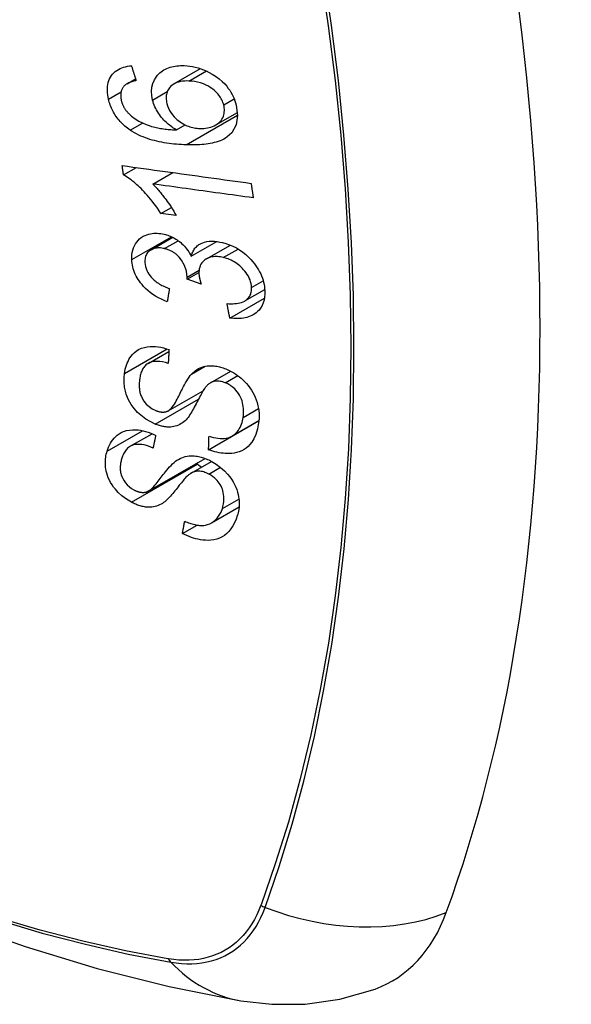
# Model space of a CAD drawing. Header units: inches. Extents: x 338.7 to 398.8, y 125.2 to 189.8.
# Tile 52 of 95: x 341.821 to 342.124, y 185.897 to 186.438. Entities that reach past the tile are written whole.
import ezdxf

# ---------------------------------------------------------------- set-up
doc = ezdxf.new("R2010")
doc.units = ezdxf.units.IN
doc.header["$MEASUREMENT"] = 0
doc.layers.add('Visible Edges(ANSI)', color=7, linetype='Continuous', lineweight=25)
doc.layers.add('Visible Tangent Edges(ANSI)', color=7, linetype='Continuous', lineweight=25)

msp = doc.modelspace()

# ---------------------------------------------------------------- linework, layer by layer
at = {"layer": 'Visible Edges(ANSI)'}
for p, q in [((341.90615, 186.40232), (341.92069, 186.41069)), ((341.88036, 186.40241), (341.88505, 186.40511)), ((341.92918, 186.37986), (341.94099, 186.38666)), ((341.90759, 186.37705), (341.91234, 186.37978)), ((341.87846, 186.35236), (341.88554, 186.35644)), ((341.8945, 186.34738), (341.90544, 186.35367)), ((341.89895, 186.3312), (341.90469, 186.33451)), ((341.90735, 186.33005), (341.89895, 186.3312)), ((341.89355, 186.31128), (341.90543, 186.31812)), ((341.91561, 186.30771), (341.92966, 186.3158)), ((341.92391, 186.30625), (341.9371, 186.31384)), ((341.91335, 186.29509), (341.91983, 186.29882)), ((341.92108, 186.29245), (341.91335, 186.29509)), ((341.94505, 186.28318), (341.95592, 186.28944)), ((341.93678, 186.27382), (341.95576, 186.28475)), ((341.89191, 186.24888), (341.90335, 186.25547)), ((341.92621, 186.23829), (341.9373, 186.24468)), ((341.90301, 186.22289), (341.92212, 186.23389)), ((341.92514, 186.20156), (341.9526, 186.21737)), ((341.93794, 186.209), (341.95272, 186.21751)), ((341.9526, 186.21737), (341.9526, 186.21744)), ((341.95269, 186.2173), (341.9526, 186.21737)), ((341.88211, 186.20342), (341.89411, 186.21033)), ((341.89202, 186.17882), (341.92322, 186.19678)), ((341.91555, 186.18869), (341.92679, 186.19516)), ((341.9267, 186.1614), (341.94187, 186.17014)), ((341.91078, 186.15553), (341.91888, 186.16019))]:
    msp.add_line(p, q, dxfattribs=at)
at = {"layer": 'Visible Edges(ANSI)', "flags": 128}
for points in [[(341.87023, 186.39392), (341.86997, 186.39512), (341.86977, 186.39631), (341.86963, 186.39749), (341.86957, 186.39867), (341.86957, 186.39982), (341.86966, 186.40095), (341.86982, 186.40205), (341.87007, 186.4031), (341.87039, 186.40411), (341.8708, 186.40507), (341.87128, 186.40598), (341.87184, 186.40685), (341.87247, 186.40765), (341.87317, 186.40839), (341.87392, 186.40907), (341.87474, 186.40968), (341.87562, 186.41023), (341.87654, 186.4107), (341.8775, 186.41111), (341.8785, 186.41146), (341.87954, 186.41175), (341.8806, 186.41198), (341.88169, 186.41215), (341.88279, 186.41228)], [(341.88279, 186.41228), (341.8829, 186.41194), (341.88301, 186.4116), (341.88311, 186.41126), (341.88322, 186.41092), (341.88333, 186.41058), (341.88343, 186.41024), (341.88354, 186.4099), (341.88365, 186.40956), (341.88376, 186.40922), (341.88386, 186.40887), (341.88397, 186.40853), (341.88408, 186.40819), (341.88419, 186.40785), (341.88429, 186.40751), (341.8844, 186.40717), (341.88451, 186.40683), (341.88462, 186.40649), (341.88472, 186.40615), (341.88483, 186.40581), (341.88494, 186.40547), (341.88505, 186.40513), (341.88516, 186.40479), (341.88526, 186.40445), (341.88537, 186.40411)], [(341.89443, 186.39347), (341.89399, 186.39588), (341.89386, 186.39823), (341.89406, 186.40049), (341.8946, 186.40261), (341.8954, 186.40448), (341.89631, 186.40596), (341.89715, 186.40705), (341.89781, 186.40778), (341.89846, 186.4084), (341.89914, 186.40898), (341.89987, 186.40951), (341.90063, 186.41), (341.90142, 186.41044), (341.90226, 186.41083), (341.90313, 186.41118), (341.90402, 186.41148), (341.90493, 186.41173), (341.90587, 186.41194), (341.90682, 186.4121), (341.90779, 186.41223), (341.90878, 186.41231), (341.90978, 186.41236), (341.91079, 186.41237), (341.91182, 186.41235)], [(341.91182, 186.41235), (341.91331, 186.41226), (341.91481, 186.41209), (341.91632, 186.41184), (341.91784, 186.41152), (341.91937, 186.41111), (341.92088, 186.41063), (341.92239, 186.41006), (341.92389, 186.40942), (341.92545, 186.40867), (341.92717, 186.40772), (341.92899, 186.40657), (341.93086, 186.40517), (341.93257, 186.40368), (341.93397, 186.40227), (341.93508, 186.40099), (341.93594, 186.39988), (341.9367, 186.39881), (341.93739, 186.3977), (341.93803, 186.39658), (341.93861, 186.39543), (341.93912, 186.39427), (341.93957, 186.39309), (341.93996, 186.39191), (341.94029, 186.39073)], [(341.88537, 186.40411), (341.88507, 186.40405), (341.88477, 186.40399), (341.88447, 186.40392), (341.88417, 186.40384), (341.88387, 186.40377), (341.88357, 186.40369), (341.88327, 186.4036), (341.88298, 186.40351), (341.88268, 186.40342), (341.88239, 186.40332), (341.8821, 186.40321), (341.88182, 186.4031), (341.88154, 186.40299), (341.88127, 186.40287), (341.881, 186.40275), (341.88074, 186.40262), (341.88048, 186.40248), (341.88023, 186.40233), (341.87998, 186.40218), (341.87974, 186.40202), (341.87951, 186.40185), (341.87929, 186.40166), (341.87907, 186.40147), (341.87887, 186.40127)], [(341.91437, 186.40391), (341.91318, 186.40393), (341.91201, 186.40389), (341.91086, 186.40378), (341.90974, 186.4036), (341.90866, 186.40335), (341.90762, 186.40301), (341.90664, 186.40258), (341.90572, 186.40205), (341.9049, 186.40145), (341.90423, 186.40082), (341.90368, 186.4002), (341.90325, 186.39961), (341.90291, 186.39905), (341.90262, 186.39848), (341.90237, 186.39787), (341.90217, 186.39724), (341.90201, 186.39658), (341.90191, 186.3959), (341.90185, 186.3952), (341.90184, 186.39449), (341.90188, 186.39376), (341.90196, 186.39303), (341.90209, 186.39229), (341.90225, 186.39155)], [(341.93345, 186.39077), (341.93326, 186.39145), (341.93302, 186.39214), (341.93276, 186.39282), (341.93245, 186.39349), (341.9321, 186.39415), (341.93171, 186.39481), (341.93128, 186.39545), (341.93082, 186.39607), (341.93033, 186.39667), (341.92981, 186.39725), (341.92927, 186.39781), (341.9287, 186.39835), (341.92811, 186.39886), (341.9275, 186.39936), (341.92687, 186.39984), (341.92607, 186.4004), (341.92504, 186.40103), (341.92378, 186.4017), (341.92229, 186.40235), (341.9207, 186.4029), (341.91911, 186.40332), (341.91751, 186.40362), (341.91593, 186.40381), (341.91437, 186.40391)], [(341.87887, 186.40127), (341.87866, 186.40102), (341.87845, 186.40075), (341.87826, 186.40048), (341.87807, 186.4002), (341.8779, 186.3999), (341.87774, 186.3996), (341.87759, 186.3993), (341.87746, 186.39898), (341.87734, 186.39866), (341.87723, 186.39834), (341.87714, 186.398), (341.87706, 186.39766), (341.877, 186.39731), (341.87695, 186.39696), (341.87692, 186.3966), (341.8769, 186.39624), (341.87689, 186.39586), (341.8769, 186.39549), (341.87692, 186.3951), (341.87696, 186.39472), (341.87701, 186.39434), (341.87707, 186.39395), (341.87714, 186.39356), (341.87723, 186.39317)], [(341.88214, 186.37694), (341.8814, 186.37746), (341.88067, 186.378), (341.87996, 186.37856), (341.87926, 186.37914), (341.87858, 186.37974), (341.87792, 186.38037), (341.87727, 186.38101), (341.87665, 186.38167), (341.87605, 186.38235), (341.87548, 186.38304), (341.87493, 186.38375), (341.87441, 186.38447), (341.87391, 186.38521), (341.87344, 186.38597), (341.87299, 186.38674), (341.87258, 186.38752), (341.87219, 186.3883), (341.87183, 186.38909), (341.8715, 186.38988), (341.87119, 186.39069), (341.87091, 186.39149), (341.87066, 186.3923), (341.87043, 186.39311), (341.87023, 186.39392)], [(341.87723, 186.39317), (341.87731, 186.39286), (341.87739, 186.39255), (341.87749, 186.39224), (341.87759, 186.39194), (341.87769, 186.39163), (341.87781, 186.39132), (341.87793, 186.39102), (341.87806, 186.39071), (341.8782, 186.39041), (341.87835, 186.39011), (341.8785, 186.38981), (341.87866, 186.38951), (341.87883, 186.38922), (341.87901, 186.38893), (341.87919, 186.38865), (341.87938, 186.38836), (341.87958, 186.38809), (341.87978, 186.38781), (341.87999, 186.38754), (341.88021, 186.38728), (341.88043, 186.38702), (341.88066, 186.38676), (341.88089, 186.3865), (341.88113, 186.38625)], [(341.90759, 186.37705), (341.90691, 186.37745), (341.90624, 186.37787), (341.90557, 186.3783), (341.90491, 186.37875), (341.90426, 186.37922), (341.90362, 186.3797), (341.903, 186.3802), (341.90238, 186.38073), (341.90177, 186.38128), (341.90116, 186.38187), (341.90055, 186.3825), (341.89995, 186.38316), (341.89935, 186.38388), (341.89876, 186.38463), (341.89817, 186.38544), (341.8976, 186.38629), (341.89706, 186.38715), (341.89657, 186.38802), (341.89611, 186.38891), (341.89569, 186.38981), (341.89531, 186.39072), (341.89497, 186.39163), (341.89468, 186.39255), (341.89443, 186.39347)], [(341.90225, 186.39155), (341.90263, 186.39026), (341.90312, 186.38898), (341.90373, 186.38774), (341.90445, 186.38655), (341.90529, 186.38539), (341.90621, 186.38433), (341.90712, 186.38341), (341.90798, 186.38264), (341.90875, 186.38201), (341.90947, 186.38148), (341.9102, 186.38098), (341.91094, 186.38053), (341.9117, 186.38011), (341.91247, 186.37972), (341.91326, 186.37938), (341.91405, 186.37907), (341.91485, 186.3788), (341.91565, 186.37856), (341.91645, 186.37837), (341.91725, 186.37821), (341.91804, 186.37808), (341.91883, 186.37798), (341.91962, 186.37791), (341.92041, 186.37787)], [(341.88113, 186.38625), (341.88288, 186.38463), (341.88478, 186.38319), (341.88679, 186.38194), (341.88885, 186.38087), (341.89079, 186.38003), (341.89249, 186.37941), (341.89386, 186.37898), (341.89484, 186.37872), (341.89562, 186.37853), (341.89641, 186.37835), (341.89721, 186.37819), (341.89801, 186.37803), (341.89882, 186.3779), (341.89964, 186.37777), (341.90045, 186.37766), (341.90126, 186.37755), (341.90208, 186.37746), (341.90289, 186.37738), (341.90369, 186.3773), (341.90449, 186.37724), (341.90528, 186.37718), (341.90606, 186.37713), (341.90683, 186.37709), (341.90759, 186.37705)], [(341.94029, 186.39073), (341.94107, 186.38501), (341.94022, 186.37979), (341.9378, 186.37553), (341.93536, 186.3732), (341.93434, 186.37252), (341.93341, 186.37199), (341.93244, 186.37152), (341.93143, 186.3711), (341.93039, 186.37072), (341.92933, 186.37039), (341.92825, 186.3701), (341.92716, 186.36985), (341.92604, 186.36963), (341.9249, 186.36945), (341.92374, 186.36929), (341.92256, 186.36915), (341.92137, 186.36905), (341.92017, 186.36896), (341.91896, 186.3689), (341.91774, 186.36887), (341.91653, 186.36885), (341.91531, 186.36885), (341.91411, 186.36886), (341.91291, 186.36889)], [(341.92041, 186.37787), (341.92146, 186.37787), (341.92249, 186.37791), (341.9235, 186.37801), (341.92449, 186.37817), (341.92546, 186.37838), (341.92642, 186.37866), (341.92736, 186.37899), (341.92827, 186.37938), (341.92914, 186.37983), (341.92994, 186.38034), (341.93068, 186.3809), (341.93136, 186.38153), (341.93196, 186.38223), (341.93249, 186.383), (341.93291, 186.38379), (341.93324, 186.38459), (341.93349, 186.38538), (341.93366, 186.38615), (341.93376, 186.38689), (341.93381, 186.38764), (341.93381, 186.38841), (341.93374, 186.38918), (341.93362, 186.38997), (341.93345, 186.39077)], [(341.91291, 186.36889), (341.91156, 186.36895), (341.91021, 186.36902), (341.90885, 186.3691), (341.90749, 186.36921), (341.90614, 186.36933), (341.90478, 186.36948), (341.90343, 186.36965), (341.90208, 186.36984), (341.90074, 186.37005), (341.89941, 186.37029), (341.89809, 186.37056), (341.89678, 186.37085), (341.89548, 186.37117), (341.89419, 186.37151), (341.89292, 186.37189), (341.89167, 186.3723), (341.89043, 186.37273), (341.88921, 186.37321), (341.888, 186.37372), (341.8868, 186.37427), (341.88561, 186.37487), (341.88443, 186.37551), (341.88327, 186.3762), (341.88214, 186.37694)], [(341.87846, 186.35236), (341.87843, 186.35257), (341.8784, 186.35279), (341.87837, 186.353), (341.87834, 186.35322), (341.87831, 186.35343), (341.87828, 186.35365), (341.87825, 186.35386), (341.87822, 186.35408), (341.87819, 186.35429), (341.87815, 186.35451), (341.87812, 186.35472), (341.87809, 186.35494), (341.87806, 186.35515), (341.87803, 186.35537), (341.878, 186.35558), (341.87797, 186.3558), (341.87794, 186.35601), (341.87791, 186.35623), (341.87788, 186.35644), (341.87785, 186.35666), (341.87782, 186.35687), (341.87779, 186.35709), (341.87776, 186.3573), (341.87773, 186.35752)], [(341.87773, 186.35752), (341.88066, 186.35711), (341.88359, 186.35671), (341.88653, 186.3563), (341.88948, 186.35589), (341.89243, 186.35548), (341.89538, 186.35507), (341.89834, 186.35466), (341.9013, 186.35425), (341.90426, 186.35384), (341.90722, 186.35343), (341.91018, 186.35302), (341.91315, 186.35261), (341.91611, 186.3522), (341.91907, 186.35179), (341.92203, 186.35138), (341.92499, 186.35097), (341.92794, 186.35056), (341.93089, 186.35015), (341.93383, 186.34974), (341.93677, 186.34934), (341.9397, 186.34893), (341.94262, 186.34853), (341.94554, 186.34812), (341.94845, 186.34772)], [(341.89895, 186.3312), (341.89801, 186.33269), (341.89706, 186.33411), (341.89611, 186.33546), (341.89517, 186.33674), (341.89423, 186.33796), (341.8933, 186.33912), (341.89239, 186.34021), (341.89149, 186.34125), (341.8906, 186.34223), (341.88973, 186.34315), (341.88888, 186.34403), (341.88806, 186.34485), (341.88725, 186.34562), (341.88648, 186.34634), (341.88573, 186.34702), (341.88498, 186.34768), (341.88421, 186.34833), (341.88342, 186.34897), (341.88262, 186.3496), (341.88181, 186.3502), (341.88099, 186.35078), (341.88015, 186.35134), (341.87931, 186.35186), (341.87846, 186.35236)], [(341.8945, 186.34738), (341.89499, 186.3469), (341.89547, 186.3464), (341.89595, 186.3459), (341.89642, 186.3454), (341.89689, 186.34488), (341.89735, 186.34436), (341.89781, 186.34383), (341.89825, 186.3433), (341.8987, 186.34276), (341.89913, 186.34222), (341.89956, 186.34168), (341.89998, 186.34114), (341.9004, 186.3406), (341.9008, 186.34006), (341.90126, 186.33945), (341.9018, 186.33871), (341.90241, 186.33786), (341.90308, 186.33691), (341.90378, 186.33589), (341.90451, 186.3348), (341.90524, 186.33366), (341.90597, 186.33247), (341.90668, 186.33127), (341.90735, 186.33005)], [(341.94965, 186.33978), (341.94737, 186.34009), (341.94509, 186.34041), (341.9428, 186.34072), (341.94051, 186.34104), (341.93821, 186.34135), (341.93592, 186.34167), (341.93362, 186.34198), (341.93132, 186.3423), (341.92901, 186.34262), (341.92671, 186.34294), (341.92441, 186.34325), (341.9221, 186.34357), (341.9198, 186.34389), (341.91749, 186.34421), (341.91519, 186.34452), (341.91288, 186.34484), (341.91058, 186.34516), (341.90828, 186.34548), (341.90598, 186.34579), (341.90368, 186.34611), (341.90138, 186.34643), (341.89909, 186.34674), (341.89679, 186.34706), (341.8945, 186.34738)], [(341.94845, 186.34772), (341.94849, 186.34739), (341.94854, 186.34706), (341.94859, 186.34673), (341.94864, 186.34639), (341.94869, 186.34606), (341.94875, 186.34573), (341.9488, 186.3454), (341.94885, 186.34507), (341.9489, 186.34474), (341.94895, 186.34441), (341.949, 186.34408), (341.94905, 186.34375), (341.9491, 186.34341), (341.94915, 186.34308), (341.9492, 186.34275), (341.94925, 186.34242), (341.9493, 186.34209), (341.94935, 186.34176), (341.9494, 186.34143), (341.94945, 186.3411), (341.9495, 186.34077), (341.94955, 186.34044), (341.9496, 186.34011), (341.94965, 186.33978)], [(341.88299, 186.30588), (341.88298, 186.30723), (341.88306, 186.30856), (341.88324, 186.30985), (341.88353, 186.31109), (341.88392, 186.31229), (341.88441, 186.31343), (341.88499, 186.31451), (341.88567, 186.31552), (341.88642, 186.31644), (341.88728, 186.31728), (341.88822, 186.31803), (341.88923, 186.31867), (341.89026, 186.31918), (341.89129, 186.31957), (341.8923, 186.31987), (341.89326, 186.32008), (341.89417, 186.32023), (341.89508, 186.32032), (341.89601, 186.32036), (341.89694, 186.32035), (341.89789, 186.32029), (341.89884, 186.32018), (341.89981, 186.32002), (341.9008, 186.31981)], [(341.9008, 186.31981), (341.90145, 186.31965), (341.90211, 186.31946), (341.90276, 186.31924), (341.90341, 186.31901), (341.90406, 186.31875), (341.90471, 186.31847), (341.90535, 186.31816), (341.90598, 186.31783), (341.9066, 186.31748), (341.90722, 186.31711), (341.90784, 186.3167), (341.90848, 186.31626), (341.90914, 186.31576), (341.90981, 186.31522), (341.91049, 186.31462), (341.91117, 186.31396), (341.91185, 186.31325), (341.9125, 186.31251), (341.9131, 186.31175), (341.91367, 186.31098), (341.91421, 186.31018), (341.91471, 186.30937), (341.91517, 186.30854), (341.91561, 186.30771)], [(341.91561, 186.30771), (341.91577, 186.30832), (341.91595, 186.30891), (341.91616, 186.30948), (341.9164, 186.31004), (341.91666, 186.31059), (341.91696, 186.31111), (341.91728, 186.31161), (341.91764, 186.31209), (341.91803, 186.31255), (341.91844, 186.31298), (341.91889, 186.31339), (341.91936, 186.31376), (341.91985, 186.31411), (341.92041, 186.31445), (341.92111, 186.31481), (341.92196, 186.31516), (341.92298, 186.31549), (341.92418, 186.31575), (341.92553, 186.31593), (341.92693, 186.31598), (341.92835, 186.31593), (341.92981, 186.31578), (341.93127, 186.31555), (341.93275, 186.31523)], [(341.90093, 186.31191), (341.90019, 186.31207), (341.89947, 186.31219), (341.89874, 186.31227), (341.89803, 186.31232), (341.89733, 186.31231), (341.89665, 186.31226), (341.89599, 186.31217), (341.89535, 186.31202), (341.89474, 186.31183), (341.89415, 186.31159), (341.89358, 186.3113), (341.89305, 186.31097), (341.89255, 186.31059), (341.8921, 186.31017), (341.89169, 186.30972), (341.89133, 186.30923), (341.89102, 186.30871), (341.89076, 186.30815), (341.89055, 186.30756), (341.89038, 186.30695), (341.89027, 186.30631), (341.8902, 186.30566), (341.89017, 186.30499), (341.89018, 186.30431)], [(341.9134, 186.2963), (341.91295, 186.29946), (341.91187, 186.30261), (341.91026, 186.30554), (341.90894, 186.3073), (341.90844, 186.30785), (341.90811, 186.30818), (341.90776, 186.30849), (341.90741, 186.3088), (341.90705, 186.30909), (341.90668, 186.30936), (341.9063, 186.30963), (341.90592, 186.30988), (341.90552, 186.31012), (341.90512, 186.31035), (341.90471, 186.31056), (341.9043, 186.31076), (341.90388, 186.31094), (341.90346, 186.31112), (341.90304, 186.31128), (341.90262, 186.31143), (341.9022, 186.31156), (341.90177, 186.31169), (341.90135, 186.31181), (341.90093, 186.31191)], [(341.93275, 186.31523), (341.93468, 186.3147), (341.9366, 186.31404), (341.9385, 186.31324), (341.94036, 186.31229), (341.94216, 186.31121), (341.9439, 186.30999), (341.94555, 186.30866), (341.94702, 186.30731), (341.94832, 186.30599), (341.94942, 186.30475), (341.95033, 186.30362), (341.95113, 186.30255), (341.95186, 186.30146), (341.95254, 186.30036), (341.95316, 186.29923), (341.95372, 186.29808), (341.95421, 186.29692), (341.95464, 186.29576), (341.95501, 186.2946), (341.95532, 186.29344), (341.95556, 186.29228), (341.95575, 186.29112), (341.95588, 186.28997), (341.95596, 186.28883)], [(341.90246, 186.28272), (341.90083, 186.28339), (341.89922, 186.28414), (341.89764, 186.28496), (341.89608, 186.28586), (341.89457, 186.28683), (341.89309, 186.2879), (341.89173, 186.28901), (341.89054, 186.29009), (341.8895, 186.29114), (341.88861, 186.29214), (341.88784, 186.29307), (341.88715, 186.294), (341.88652, 186.29494), (341.88593, 186.29589), (341.88539, 186.29687), (341.88491, 186.29786), (341.88448, 186.29886), (341.88411, 186.29987), (341.8838, 186.30087), (341.88354, 186.30188), (341.88333, 186.30288), (341.88317, 186.30389), (341.88306, 186.30489), (341.88299, 186.30588)], [(341.93322, 186.30702), (341.93242, 186.30719), (341.93161, 186.30734), (341.93081, 186.30744), (341.93002, 186.30751), (341.92924, 186.30754), (341.92848, 186.30752), (341.92772, 186.30746), (341.92698, 186.30735), (341.92627, 186.3072), (341.92559, 186.307), (341.92494, 186.30675), (341.92431, 186.30646), (341.92371, 186.30613), (341.92312, 186.30574), (341.92254, 186.30527), (341.92196, 186.30472), (341.92143, 186.30408), (341.92095, 186.30336), (341.92056, 186.30258), (341.92026, 186.30175), (341.92004, 186.30087), (341.9199, 186.29996), (341.91984, 186.29902), (341.91985, 186.29806)], [(341.94871, 186.2906), (341.94862, 186.29161), (341.94846, 186.29264), (341.94821, 186.29368), (341.94788, 186.29471), (341.94746, 186.29573), (341.94696, 186.29674), (341.94638, 186.29774), (341.94573, 186.29868), (341.94506, 186.29956), (341.94437, 186.30036), (341.9437, 186.30108), (341.94301, 186.30176), (341.9423, 186.3024), (341.94156, 186.30301), (341.9408, 186.30358), (341.94001, 186.30413), (341.9392, 186.30463), (341.93837, 186.30509), (341.93753, 186.30551), (341.93668, 186.30589), (341.93583, 186.30623), (341.93496, 186.30653), (341.9341, 186.30679), (341.93322, 186.30702)], [(341.89018, 186.30431), (341.89028, 186.30321), (341.89048, 186.3021), (341.8908, 186.30099), (341.89123, 186.29989), (341.89178, 186.29879), (341.8924, 186.29781), (341.89302, 186.29696), (341.89359, 186.29627), (341.8941, 186.29571), (341.89464, 186.29518), (341.89519, 186.29468), (341.89577, 186.2942), (341.89637, 186.29374), (341.89698, 186.2933), (341.89761, 186.29288), (341.89825, 186.29249), (341.8989, 186.29211), (341.89956, 186.29175), (341.90024, 186.29141), (341.90091, 186.29109), (341.90159, 186.29079), (341.90227, 186.2905), (341.90296, 186.29023), (341.90363, 186.28997)], [(341.91335, 186.29509), (341.91336, 186.29514), (341.91336, 186.29519), (341.91337, 186.29524), (341.91337, 186.29529), (341.91337, 186.29534), (341.91338, 186.29539), (341.91338, 186.29544), (341.91339, 186.29549), (341.91339, 186.29554), (341.91339, 186.29559), (341.91339, 186.29564), (341.9134, 186.2957), (341.9134, 186.29575), (341.9134, 186.2958), (341.9134, 186.29585), (341.91341, 186.2959), (341.91341, 186.29595), (341.91341, 186.296), (341.91341, 186.29605), (341.91341, 186.2961), (341.91341, 186.29615), (341.91341, 186.2962), (341.91341, 186.29625), (341.9134, 186.2963)], [(341.91985, 186.29806), (341.91986, 186.29784), (341.91988, 186.29762), (341.9199, 186.29739), (341.91993, 186.29717), (341.91996, 186.29694), (341.91999, 186.29671), (341.92003, 186.29648), (341.92007, 186.29625), (341.92012, 186.29601), (341.92016, 186.29578), (341.92021, 186.29554), (341.92027, 186.2953), (341.92033, 186.29506), (341.92039, 186.29482), (341.92045, 186.29458), (341.92051, 186.29434), (341.92058, 186.2941), (341.92064, 186.29386), (341.92071, 186.29362), (341.92078, 186.29338), (341.92086, 186.29315), (341.92093, 186.29292), (341.921, 186.29268), (341.92108, 186.29245)], [(341.90363, 186.28997), (341.90358, 186.28967), (341.90354, 186.28937), (341.90349, 186.28907), (341.90344, 186.28876), (341.90339, 186.28846), (341.90334, 186.28816), (341.90329, 186.28786), (341.90324, 186.28755), (341.90319, 186.28725), (341.90314, 186.28695), (341.90309, 186.28665), (341.90304, 186.28634), (341.90299, 186.28604), (341.90294, 186.28574), (341.90289, 186.28544), (341.90285, 186.28513), (341.9028, 186.28483), (341.90275, 186.28453), (341.9027, 186.28423), (341.90265, 186.28393), (341.9026, 186.28362), (341.90255, 186.28332), (341.90251, 186.28302), (341.90246, 186.28272)], [(341.93524, 186.28172), (341.93628, 186.28167), (341.93732, 186.28165), (341.93836, 186.28167), (341.93939, 186.28172), (341.94039, 186.28181), (341.94137, 186.28195), (341.94232, 186.28214), (341.94324, 186.28239), (341.94412, 186.28272), (341.94494, 186.28311), (341.94565, 186.28356), (341.94624, 186.28402), (341.94672, 186.28449), (341.94712, 186.28495), (341.94746, 186.28542), (341.94775, 186.2859), (341.94801, 186.28641), (341.94823, 186.28695), (341.9484, 186.28751), (341.94854, 186.28809), (341.94864, 186.2887), (341.9487, 186.28932), (341.94872, 186.28995), (341.94871, 186.2906)], [(341.95596, 186.28883), (341.95597, 186.28706), (341.95584, 186.28534), (341.95555, 186.28368), (341.95509, 186.2821), (341.95445, 186.28062), (341.95367, 186.27931), (341.95284, 186.27823), (341.95199, 186.27735), (341.95118, 186.27666), (341.95043, 186.2761), (341.94965, 186.27561), (341.94883, 186.27516), (341.94797, 186.27476), (341.94708, 186.27442), (341.94615, 186.27413), (341.94519, 186.27389), (341.9442, 186.27371), (341.94319, 186.27358), (341.94216, 186.2735), (341.94111, 186.27348), (341.94005, 186.27349), (341.93897, 186.27356), (341.93788, 186.27367), (341.93678, 186.27382)], [(341.93678, 186.27382), (341.93672, 186.27415), (341.93665, 186.27448), (341.93659, 186.27481), (341.93652, 186.27513), (341.93646, 186.27546), (341.93639, 186.27579), (341.93633, 186.27612), (341.93626, 186.27645), (341.9362, 186.27678), (341.93614, 186.27711), (341.93607, 186.27744), (341.93601, 186.27777), (341.93594, 186.2781), (341.93588, 186.27843), (341.93581, 186.27876), (341.93575, 186.27909), (341.93568, 186.27942), (341.93562, 186.27974), (341.93556, 186.28007), (341.93549, 186.2804), (341.93543, 186.28073), (341.93536, 186.28106), (341.9353, 186.28139), (341.93524, 186.28172)], [(341.87902, 186.24341), (341.87921, 186.24457), (341.87944, 186.24572), (341.87973, 186.24684), (341.88007, 186.24793), (341.88046, 186.249), (341.88091, 186.25003), (341.88142, 186.25102), (341.88199, 186.25198), (341.88263, 186.25289), (341.88335, 186.25377), (341.88425, 186.2547), (341.88535, 186.25562), (341.88668, 186.25648), (341.88825, 186.25722), (341.88988, 186.25774), (341.89151, 186.25807), (341.89308, 186.25823), (341.89457, 186.25826), (341.89602, 186.25819), (341.89748, 186.25803), (341.89895, 186.25778), (341.90043, 186.25743), (341.90191, 186.257), (341.90341, 186.25649)], [(341.90341, 186.25649), (341.90339, 186.25618), (341.90337, 186.25586), (341.90336, 186.25555), (341.90334, 186.25524), (341.90332, 186.25492), (341.9033, 186.25461), (341.90328, 186.25429), (341.90327, 186.25398), (341.90325, 186.25367), (341.90323, 186.25335), (341.90321, 186.25304), (341.9032, 186.25272), (341.90318, 186.25241), (341.90316, 186.2521), (341.90314, 186.25178), (341.90313, 186.25147), (341.90311, 186.25115), (341.90309, 186.25084), (341.90308, 186.25053), (341.90306, 186.25021), (341.90304, 186.2499), (341.90302, 186.24959), (341.90301, 186.24927), (341.90299, 186.24896)], [(341.32856, 186.24883), (341.36438, 186.2147), (341.40075, 186.18197), (341.43764, 186.15069), (341.475, 186.12091), (341.51277, 186.09269), (341.55091, 186.06607), (341.58938, 186.04111), (341.62813, 186.01786), (341.66711, 185.99636), (341.70629, 185.97666), (341.74561, 185.95881), (341.78504, 185.94286), (341.82453, 185.92886), (341.86404, 185.91686), (341.90352, 185.90692), (341.94291, 185.89909)], [(341.90299, 186.24896), (341.90143, 186.2494), (341.89988, 186.24974), (341.89834, 186.24996), (341.89684, 186.25004), (341.8954, 186.24997), (341.89403, 186.24972), (341.89284, 186.24934), (341.89193, 186.24889), (341.89126, 186.24846), (341.89078, 186.24808), (341.89035, 186.24767), (341.88995, 186.24722), (341.88958, 186.24675), (341.88924, 186.24626), (341.88894, 186.24574), (341.88866, 186.2452), (341.88842, 186.24464), (341.88819, 186.24407), (341.88799, 186.24349), (341.88782, 186.24289), (341.88766, 186.24228), (341.88753, 186.24167), (341.88741, 186.24104), (341.88732, 186.24041)], [(341.91578, 186.24304), (341.91648, 186.24373), (341.91721, 186.24438), (341.91798, 186.245), (341.9188, 186.24556), (341.91967, 186.24607), (341.92059, 186.24651), (341.92155, 186.24689), (341.92252, 186.2472), (341.92347, 186.24741), (341.92438, 186.24755), (341.92524, 186.24764), (341.92605, 186.24767), (341.92681, 186.24766), (341.92751, 186.24763), (341.92821, 186.24757), (341.92892, 186.24748), (341.92962, 186.24737), (341.93033, 186.24723), (341.93104, 186.24707), (341.93175, 186.24688), (341.93246, 186.24667), (341.93317, 186.24644), (341.93389, 186.24619), (341.9346, 186.24591)], [(341.9346, 186.24591), (341.93572, 186.24544), (341.93682, 186.24492), (341.93791, 186.24435), (341.93898, 186.24372), (341.94003, 186.24305), (341.94105, 186.24233), (341.94205, 186.24157), (341.94301, 186.24077), (341.94396, 186.23992), (341.94493, 186.23897), (341.9459, 186.23794), (341.94685, 186.23682), (341.94778, 186.2356), (341.94865, 186.23431), (341.94943, 186.233), (341.95013, 186.23167), (341.95074, 186.23032), (341.95127, 186.22896), (341.95176, 186.22747), (341.95224, 186.22563), (341.95262, 186.22344), (341.95283, 186.221), (341.9528, 186.2186), (341.95256, 186.21628)], [(341.89579, 186.21559), (341.89066, 186.2183), (341.8862, 186.22196), (341.88367, 186.22485), (341.88264, 186.22633), (341.88183, 186.2277), (341.88118, 186.22898), (341.88066, 186.23016), (341.88027, 186.23119), (341.87998, 186.23206), (341.87975, 186.23285), (341.87954, 186.23363), (341.87936, 186.2344), (341.8792, 186.23518), (341.87907, 186.23595), (341.87896, 186.23672), (341.87887, 186.23748), (341.87881, 186.23825), (341.87878, 186.239), (341.87876, 186.23975), (341.87877, 186.2405), (341.8788, 186.24123), (341.87886, 186.24197), (341.87893, 186.24269), (341.87902, 186.24341)], [(341.88732, 186.24041), (341.88725, 186.23991), (341.88719, 186.2394), (341.88714, 186.23889), (341.8871, 186.23838), (341.88708, 186.23786), (341.88706, 186.23734), (341.88706, 186.23681), (341.88707, 186.23629), (341.8871, 186.23575), (341.88714, 186.23521), (341.8872, 186.23467), (341.88727, 186.23412), (341.88737, 186.23357), (341.88749, 186.23302), (341.88763, 186.23247), (341.8878, 186.23191), (341.88799, 186.23136), (341.88823, 186.23078), (341.88872, 186.22976), (341.88965, 186.22828), (341.89095, 186.22664), (341.89249, 186.22518), (341.89424, 186.22397), (341.89611, 186.22305)], [(341.90271, 186.22273), (341.90333, 186.22309), (341.90395, 186.22359), (341.90457, 186.22422), (341.90519, 186.22496), (341.90579, 186.22578), (341.90636, 186.22664), (341.9069, 186.22752), (341.9074, 186.22838), (341.90787, 186.22922), (341.90831, 186.23006), (341.90873, 186.23089), (341.90914, 186.23172), (341.90956, 186.23256), (341.90998, 186.23343), (341.91042, 186.23431), (341.91088, 186.23523), (341.91138, 186.23618), (341.91191, 186.23718), (341.9125, 186.23822), (341.91312, 186.23928), (341.91377, 186.24033), (341.91444, 186.24133), (341.91511, 186.24225), (341.91578, 186.24304)], [(341.92324, 186.23554), (341.92291, 186.2351), (341.92256, 186.23458), (341.92219, 186.23399), (341.9218, 186.23333), (341.9214, 186.23262), (341.92098, 186.23186), (341.92055, 186.23106), (341.92011, 186.23022), (341.91966, 186.22936), (341.9192, 186.22847), (341.91873, 186.22758), (341.91826, 186.22668), (341.91778, 186.22578), (341.9173, 186.22489), (341.91683, 186.22402), (341.91635, 186.22318), (341.91588, 186.22237), (341.9154, 186.22159), (341.91491, 186.22081), (341.91439, 186.22005), (341.91386, 186.21932), (341.91332, 186.21864), (341.91277, 186.21801), (341.91222, 186.21746)], [(341.93426, 186.23828), (341.9336, 186.23853), (341.93293, 186.23875), (341.93226, 186.23893), (341.93159, 186.23906), (341.93093, 186.23916), (341.93028, 186.23921), (341.92965, 186.23922), (341.92905, 186.23918), (341.9285, 186.23912), (341.928, 186.23901), (341.92754, 186.23888), (341.92711, 186.23873), (341.92671, 186.23856), (341.92633, 186.23836), (341.92596, 186.23814), (341.9256, 186.23791), (341.92526, 186.23765), (341.92494, 186.23738), (341.92462, 186.2371), (341.92432, 186.2368), (341.92403, 186.2365), (341.92375, 186.23618), (341.92349, 186.23586), (341.92324, 186.23554)], [(341.94414, 186.21927), (341.94426, 186.22022), (341.94434, 186.22119), (341.94438, 186.22217), (341.94437, 186.22317), (341.94431, 186.22419), (341.94419, 186.22521), (341.94401, 186.22625), (341.94378, 186.22729), (341.94348, 186.22832), (341.94311, 186.22936), (341.94268, 186.23039), (341.94216, 186.2314), (341.94155, 186.2324), (341.94087, 186.23334), (341.94016, 186.23418), (341.93945, 186.23491), (341.93877, 186.23553), (341.93814, 186.23605), (341.93753, 186.23651), (341.93691, 186.23693), (341.93627, 186.23732), (341.93561, 186.23767), (341.93494, 186.23799), (341.93426, 186.23828)], [(341.89611, 186.22305), (341.8964, 186.22294), (341.8967, 186.22283), (341.89699, 186.22273), (341.89729, 186.22264), (341.89759, 186.22255), (341.89788, 186.22248), (341.89818, 186.22241), (341.89847, 186.22235), (341.89876, 186.2223), (341.89905, 186.22226), (341.89934, 186.22223), (341.89962, 186.22221), (341.89991, 186.2222), (341.90019, 186.2222), (341.90046, 186.22221), (341.90073, 186.22223), (341.901, 186.22226), (341.90126, 186.2223), (341.90151, 186.22235), (341.90176, 186.22241), (341.90201, 186.22247), (341.90225, 186.22255), (341.90248, 186.22264), (341.90271, 186.22273)], [(341.92536, 186.20895), (341.92658, 186.20861), (341.9278, 186.20831), (341.92902, 186.20806), (341.93024, 186.20787), (341.93143, 186.20775), (341.9326, 186.2077), (341.93373, 186.20774), (341.93482, 186.20788), (341.93586, 186.20811), (341.93686, 186.20847), (341.93784, 186.20894), (341.93873, 186.20951), (341.93954, 186.21014), (341.94027, 186.21082), (341.94091, 186.21154), (341.94148, 186.21227), (341.94199, 186.21303), (341.94244, 186.21383), (341.94285, 186.21467), (341.9432, 186.21553), (341.94351, 186.21643), (341.94376, 186.21735), (341.94397, 186.2183), (341.94414, 186.21927)], [(341.91222, 186.21746), (341.91157, 186.21689), (341.91088, 186.21635), (341.91016, 186.21586), (341.90939, 186.21542), (341.90859, 186.21503), (341.90774, 186.21469), (341.90686, 186.21442), (341.90599, 186.21422), (341.90516, 186.21409), (341.90438, 186.21401), (341.90365, 186.21398), (341.90297, 186.21398), (341.90237, 186.21401), (341.90178, 186.21406), (341.90119, 186.21412), (341.90059, 186.21421), (341.9, 186.21432), (341.8994, 186.21444), (341.8988, 186.21459), (341.8982, 186.21476), (341.8976, 186.21494), (341.897, 186.21514), (341.89639, 186.21536), (341.89579, 186.21559)], [(341.95256, 186.21628), (341.95192, 186.21297), (341.95099, 186.20991), (341.94992, 186.20749), (341.94883, 186.20568), (341.94783, 186.20438), (341.94685, 186.20337), (341.94577, 186.20246), (341.94459, 186.20166), (341.94331, 186.20097), (341.94193, 186.20041), (341.94053, 186.2), (341.93915, 186.19971), (341.93781, 186.19954), (341.93653, 186.19945), (341.93534, 186.19944), (341.93423, 186.19948), (341.93311, 186.19958), (341.93199, 186.19972), (341.93086, 186.19992), (341.92972, 186.20016), (341.92858, 186.20044), (341.92744, 186.20077), (341.92629, 186.20114), (341.92514, 186.20156)], [(341.86944, 186.20078), (341.86982, 186.2019), (341.87025, 186.20299), (341.87073, 186.20405), (341.87127, 186.20507), (341.87188, 186.20605), (341.87254, 186.20699), (341.87327, 186.20787), (341.87407, 186.2087), (341.87495, 186.20948), (341.87597, 186.21023), (341.87714, 186.21094), (341.8785, 186.21155), (341.88004, 186.21205), (341.88169, 186.21237), (341.88332, 186.21252), (341.8849, 186.21252), (341.88641, 186.2124), (341.88782, 186.2122), (341.8892, 186.21193), (341.89059, 186.21157), (341.89198, 186.21114), (341.89337, 186.21063), (341.89475, 186.21005), (341.89613, 186.20941)], [(341.89613, 186.20941), (341.89607, 186.20912), (341.89601, 186.20883), (341.89595, 186.20854), (341.89589, 186.20825), (341.89583, 186.20797), (341.89577, 186.20768), (341.89571, 186.20739), (341.89565, 186.2071), (341.89558, 186.20681), (341.89552, 186.20653), (341.89546, 186.20624), (341.8954, 186.20595), (341.89534, 186.20566), (341.89528, 186.20537), (341.89522, 186.20509), (341.89516, 186.2048), (341.8951, 186.20451), (341.89504, 186.20422), (341.89498, 186.20393), (341.89492, 186.20365), (341.89486, 186.20336), (341.8948, 186.20307), (341.89474, 186.20278), (341.89468, 186.20249)], [(341.92514, 186.20156), (341.92515, 186.20187), (341.92516, 186.20217), (341.92516, 186.20248), (341.92517, 186.20279), (341.92518, 186.2031), (341.92519, 186.2034), (341.9252, 186.20371), (341.92521, 186.20402), (341.92522, 186.20433), (341.92523, 186.20464), (341.92524, 186.20494), (341.92525, 186.20525), (341.92526, 186.20556), (341.92527, 186.20587), (341.92527, 186.20618), (341.92528, 186.20648), (341.92529, 186.20679), (341.9253, 186.2071), (341.92531, 186.20741), (341.92532, 186.20772), (341.92533, 186.20803), (341.92534, 186.20833), (341.92535, 186.20864), (341.92536, 186.20895)], [(341.89468, 186.20249), (341.89345, 186.203), (341.89221, 186.20346), (341.89097, 186.20384), (341.88973, 186.20415), (341.88851, 186.20436), (341.88731, 186.20449), (341.88616, 186.2045), (341.88504, 186.2044), (341.884, 186.20419), (341.88312, 186.2039), (341.88236, 186.20356), (341.88174, 186.20319), (341.88121, 186.20281), (341.88071, 186.20239), (341.88026, 186.20193), (341.87983, 186.20145), (341.87945, 186.20093), (341.87909, 186.2004), (341.87876, 186.19984), (341.87846, 186.19927), (341.87819, 186.19868), (341.87794, 186.19807), (341.87771, 186.19745), (341.87751, 186.19683)], [(341.88277, 186.17273), (341.88009, 186.17434), (341.87758, 186.17624), (341.87551, 186.17816), (341.87401, 186.17981), (341.87299, 186.18107), (341.87213, 186.1823), (341.87136, 186.18356), (341.87068, 186.18483), (341.8701, 186.18613), (341.86962, 186.1874), (341.86925, 186.18863), (341.86896, 186.18981), (341.86876, 186.19093), (341.86862, 186.19199), (341.86853, 186.19297), (341.86849, 186.19389), (341.86848, 186.1948), (341.86851, 186.19569), (341.86858, 186.19657), (341.86869, 186.19744), (341.86883, 186.1983), (341.869, 186.19914), (341.86921, 186.19996), (341.86944, 186.20078)], [(341.90696, 186.19521), (341.90776, 186.19576), (341.9086, 186.19626), (341.90947, 186.19671), (341.91039, 186.19712), (341.91134, 186.19747), (341.91233, 186.19776), (341.91337, 186.19798), (341.9144, 186.19812), (341.91539, 186.19819), (341.91633, 186.1982), (341.91722, 186.19815), (341.91806, 186.19807), (341.91884, 186.19796), (341.91956, 186.19783), (341.92027, 186.19768), (341.92098, 186.1975), (341.92169, 186.1973), (341.9224, 186.19707), (341.92311, 186.19682), (341.92381, 186.19655), (341.92452, 186.19626), (341.92522, 186.19594), (341.92592, 186.19561), (341.92662, 186.19525)], [(341.87751, 186.19683), (341.87735, 186.19632), (341.87721, 186.19581), (341.87708, 186.19529), (341.87697, 186.19477), (341.87687, 186.19423), (341.87678, 186.1937), (341.87671, 186.19315), (341.87665, 186.1926), (341.87662, 186.19204), (341.87661, 186.19148), (341.87662, 186.1909), (341.87665, 186.19032), (341.87671, 186.18972), (341.87681, 186.18913), (341.87694, 186.18851), (341.87715, 186.18773), (341.8775, 186.1868), (341.87801, 186.18571), (341.87872, 186.1845), (341.87956, 186.18333), (341.88054, 186.18222), (341.88164, 186.1812), (341.88284, 186.18032), (341.88412, 186.17956)], [(341.89081, 186.17831), (341.89148, 186.17854), (341.89217, 186.17891), (341.89288, 186.17939), (341.8936, 186.17997), (341.89432, 186.18063), (341.89503, 186.18134), (341.89571, 186.18208), (341.89635, 186.18281), (341.89695, 186.18354), (341.89752, 186.18425), (341.89807, 186.18496), (341.89862, 186.18568), (341.89916, 186.18641), (341.89971, 186.18714), (341.90028, 186.1879), (341.90088, 186.18868), (341.90151, 186.18949), (341.90219, 186.19033), (341.90292, 186.19121), (341.90371, 186.1921), (341.90452, 186.19298), (341.90534, 186.19382), (341.90616, 186.19457), (341.90696, 186.19521)], [(341.91905, 186.19362), (341.91903, 186.19364), (341.91901, 186.19366), (341.91899, 186.19368), (341.91897, 186.1937), (341.91895, 186.19372), (341.91893, 186.19374), (341.9189, 186.19376), (341.91888, 186.19378), (341.91886, 186.1938), (341.91884, 186.19382), (341.91882, 186.19384), (341.9188, 186.19386), (341.91878, 186.19388), (341.91876, 186.1939), (341.91874, 186.19392), (341.91871, 186.19394), (341.91869, 186.19396), (341.91867, 186.19398), (341.91865, 186.19399), (341.91863, 186.19401), (341.91861, 186.19403), (341.91859, 186.19405), (341.91857, 186.19407), (341.91855, 186.19409)], [(341.92116, 186.19192), (341.92107, 186.19198), (341.92098, 186.19205), (341.92089, 186.19211), (341.92081, 186.19217), (341.92072, 186.19224), (341.92063, 186.19231), (341.92055, 186.19237), (341.92046, 186.19244), (341.92037, 186.19251), (341.92028, 186.19258), (341.9202, 186.19265), (341.92011, 186.19272), (341.92002, 186.19279), (341.91993, 186.19286), (341.91984, 186.19293), (341.91976, 186.19301), (341.91967, 186.19308), (341.91958, 186.19316), (341.91949, 186.19323), (341.91941, 186.19331), (341.91932, 186.19339), (341.91923, 186.19346), (341.91914, 186.19354), (341.91905, 186.19362)], [(341.92662, 186.19525), (341.92926, 186.1937), (341.93175, 186.19187), (341.93391, 186.18993), (341.93557, 186.18817), (341.93676, 186.18672), (341.93775, 186.18535), (341.93863, 186.18395), (341.93941, 186.18252), (341.94008, 186.18106), (341.94063, 186.17963), (341.94106, 186.17827), (341.94139, 186.17697), (341.94162, 186.17577), (341.94178, 186.17465), (341.94189, 186.17364), (341.94194, 186.17265), (341.94195, 186.17167), (341.94191, 186.1707), (341.94184, 186.16975), (341.94172, 186.16881), (341.94156, 186.1679), (341.94137, 186.16699), (341.94114, 186.16611), (341.94088, 186.16524)], [(341.91355, 186.18722), (341.91316, 186.18686), (341.91273, 186.18643), (341.91227, 186.18594), (341.91178, 186.18539), (341.91128, 186.18479), (341.91074, 186.18414), (341.91019, 186.18346), (341.90963, 186.18275), (341.90905, 186.18202), (341.90846, 186.18127), (341.90786, 186.18051), (341.90725, 186.17974), (341.90664, 186.17898), (341.90603, 186.17822), (341.90542, 186.17749), (341.90481, 186.17677), (341.90421, 186.17609), (341.90362, 186.17543), (341.90301, 186.17478), (341.90238, 186.17416), (341.90174, 186.17356), (341.90109, 186.173), (341.90044, 186.1725), (341.89979, 186.17207)], [(341.92522, 186.18822), (341.92454, 186.18856), (341.92385, 186.18886), (341.92315, 186.18913), (341.92246, 186.18935), (341.92176, 186.18953), (341.92108, 186.18967), (341.9204, 186.18975), (341.91978, 186.18979), (341.91921, 186.18979), (341.91869, 186.18975), (341.91821, 186.18968), (341.91776, 186.18959), (341.91735, 186.18948), (341.91695, 186.18935), (341.91657, 186.1892), (341.91619, 186.18903), (341.91582, 186.18884), (341.91546, 186.18864), (341.91512, 186.18843), (341.91478, 186.1882), (341.91446, 186.18797), (341.91415, 186.18773), (341.91384, 186.18748), (341.91355, 186.18722)], [(341.93268, 186.1692), (341.93304, 186.17046), (341.93331, 186.17177), (341.93349, 186.17312), (341.93356, 186.17451), (341.93351, 186.17583), (341.93338, 186.17701), (341.9332, 186.17803), (341.93298, 186.17892), (341.9327, 186.17981), (341.93236, 186.18068), (341.93196, 186.18156), (341.93148, 186.18242), (341.93093, 186.18325), (341.93036, 186.184), (341.9298, 186.18466), (341.92927, 186.18523), (341.92879, 186.18569), (341.92832, 186.18611), (341.92783, 186.18652), (341.92734, 186.1869), (341.92683, 186.18726), (341.9263, 186.1876), (341.92577, 186.18792), (341.92522, 186.18822)], [(341.88412, 186.17956), (341.8844, 186.17941), (341.88469, 186.17926), (341.88498, 186.17913), (341.88527, 186.179), (341.88556, 186.17888), (341.88585, 186.17876), (341.88614, 186.17866), (341.88643, 186.17856), (341.88673, 186.17847), (341.88702, 186.1784), (341.88731, 186.17833), (341.88759, 186.17827), (341.88788, 186.17822), (341.88817, 186.17818), (341.88845, 186.17815), (341.88873, 186.17813), (341.889, 186.17812), (341.88927, 186.17811), (341.88954, 186.17812), (341.8898, 186.17814), (341.89006, 186.17817), (341.89031, 186.17821), (341.89056, 186.17825), (341.89081, 186.17831)], [(341.89979, 186.17207), (341.89905, 186.17164), (341.89828, 186.17125), (341.89747, 186.1709), (341.89663, 186.1706), (341.89576, 186.17035), (341.89485, 186.17016), (341.89391, 186.17004), (341.89301, 186.16998), (341.89215, 186.16998), (341.89135, 186.17002), (341.8906, 186.17009), (341.88991, 186.17019), (341.88929, 186.17031), (341.88869, 186.17043), (341.8881, 186.17058), (341.8875, 186.17075), (341.88691, 186.17093), (341.88631, 186.17114), (341.88572, 186.17136), (341.88513, 186.1716), (341.88453, 186.17186), (341.88394, 186.17213), (341.88335, 186.17242), (341.88277, 186.17273)], [(341.94088, 186.16524), (341.9402, 186.16335), (341.93941, 186.16151), (341.93848, 186.15976), (341.93742, 186.15812), (341.93627, 186.15668), (341.93508, 186.15549), (341.93387, 186.15453), (341.93257, 186.15371), (341.93117, 186.15303), (341.92966, 186.15249), (341.92805, 186.15211), (341.92644, 186.15189), (341.92486, 186.15181), (341.92335, 186.15184), (341.92193, 186.15196), (341.92063, 186.15215), (341.9194, 186.15238), (341.91817, 186.15267), (341.91693, 186.15302), (341.9157, 186.15342), (341.91447, 186.15387), (341.91323, 186.15438), (341.912, 186.15493), (341.91078, 186.15553)], [(341.91204, 186.16232), (341.91272, 186.16204), (341.9134, 186.16177), (341.91409, 186.16151), (341.91478, 186.16126), (341.91546, 186.16103), (341.91615, 186.16082), (341.91683, 186.16063), (341.91751, 186.16046), (341.91819, 186.16032), (341.91887, 186.16019), (341.91954, 186.1601), (341.92021, 186.16003), (341.92086, 186.15998), (341.92157, 186.15998), (341.92245, 186.16003), (341.92348, 186.16018), (341.92462, 186.16048), (341.92585, 186.16096), (341.92717, 186.16169), (341.92853, 186.1627), (341.92986, 186.16401), (341.93102, 186.16559), (341.93195, 186.16732), (341.93268, 186.1692)], [(341.91078, 186.15553), (341.91083, 186.15581), (341.91088, 186.15609), (341.91093, 186.15638), (341.91098, 186.15666), (341.91104, 186.15694), (341.91109, 186.15723), (341.91114, 186.15751), (341.91119, 186.15779), (341.91125, 186.15807), (341.9113, 186.15836), (341.91135, 186.15864), (341.9114, 186.15892), (341.91146, 186.15921), (341.91151, 186.15949), (341.91156, 186.15977), (341.91161, 186.16006), (341.91167, 186.16034), (341.91172, 186.16062), (341.91177, 186.16091), (341.91182, 186.16119), (341.91188, 186.16147), (341.91193, 186.16176), (341.91198, 186.16204), (341.91204, 186.16232)], [(341.94291, 185.89909), (341.95986, 185.89717), (341.97806, 185.89732), (341.99716, 185.9), (342.01653, 185.90556)]]:
    msp.add_lwpolyline(points, dxfattribs=at)
at = {"layer": 'Visible Edges(ANSI)'}
for centre, major_axis, start_param, end_param in [((341.18835, 186.79738), (-0.64835, 1.12588), 3.592663, 4.265186), ((341.93732, 186.06339), (0.08841, -0.15353), 6.184194, 6.734256)]:
    msp.add_ellipse(centre, major_axis=major_axis, ratio=0.578093, start_param=start_param, end_param=end_param, dxfattribs=at)
at = {"layer": 'Visible Tangent Edges(ANSI)'}
for p, q in [((341.91437, 186.40391), (341.92392, 186.40941)), ((341.87023, 186.39392), (341.87711, 186.39789)), ((341.89443, 186.39347), (341.90245, 186.39809)), ((341.93345, 186.39077), (341.9392, 186.39408)), ((341.88214, 186.37694), (341.88891, 186.38084)), ((341.91291, 186.36889), (341.94106, 186.38511)), ((341.88299, 186.30588), (341.90479, 186.31843)), ((341.90093, 186.31191), (341.90847, 186.31626)), ((341.93322, 186.30702), (341.94137, 186.31171)), ((341.9134, 186.2963), (341.91991, 186.30004)), ((341.94871, 186.2906), (341.9551, 186.29428)), ((341.87902, 186.24341), (341.90237, 186.25686)), ((341.91578, 186.24304), (341.92333, 186.24738)), ((341.93426, 186.23828), (341.94116, 186.24225)), ((341.89579, 186.21559), (341.91955, 186.22928)), ((341.94414, 186.21927), (341.95253, 186.2241)), ((341.86944, 186.20078), (341.88892, 186.21199)), ((341.90696, 186.19521), (341.90995, 186.19694)), ((341.88277, 186.17273), (341.91905, 186.19362)), ((341.92522, 186.18822), (341.93167, 186.19193)), ((341.93268, 186.1692), (341.94181, 186.17446)), ((341.95398, 185.95184), (341.95386, 185.95153)), ((341.90312, 185.92208), (341.90279, 185.92214))]:
    msp.add_line(p, q, dxfattribs=at)
at = {"layer": 'Visible Tangent Edges(ANSI)', "flags": 128}
for points in [[(341.98628, 186.46465), (341.99075, 186.43427), (341.99453, 186.40414), (341.99765, 186.37426), (342.00007, 186.34467), (342.00182, 186.3154), (342.00287, 186.2865), (342.00323, 186.25798), (342.0029, 186.22985), (342.00188, 186.20211), (342.00016, 186.17477), (341.99775, 186.14785), (341.99465, 186.12139), (341.99085, 186.09544), (341.98637, 186.07001), (341.98122, 186.04515), (341.97539, 186.02088), (341.9689, 185.99722), (341.96176, 185.9742), (341.95398, 185.95184)], [(341.95615, 185.95037), (341.96388, 185.97284), (341.97097, 185.99597), (341.9774, 186.01973), (341.98318, 186.04411), (341.98828, 186.06907), (341.99271, 186.09459), (341.99646, 186.12064), (341.99952, 186.14718), (342.0019, 186.17418), (342.00359, 186.2016), (342.0046, 186.22942), (342.00492, 186.25762), (342.00457, 186.28621), (342.00353, 186.31518), (342.00181, 186.34451), (341.99942, 186.37417), (341.99635, 186.40412), (341.9926, 186.43433), (341.98819, 186.46479)], [(341.95386, 185.95153), (341.95276, 185.94881), (341.95157, 185.9462), (341.95027, 185.94371), (341.94886, 185.94133), (341.94736, 185.93908), (341.94576, 185.93694), (341.94406, 185.93494), (341.94227, 185.93306), (341.94039, 185.93131), (341.93842, 185.9297), (341.93636, 185.92822), (341.93422, 185.92689), (341.93199, 185.92569), (341.92969, 185.92464), (341.92732, 185.92372), (341.92487, 185.92296), (341.92235, 185.92233), (341.91977, 185.92185), (341.91713, 185.92152), (341.91443, 185.92134), (341.91167, 185.92131), (341.90887, 185.92142), (341.90602, 185.92168), (341.90312, 185.92208)], [(341.90437, 185.92032), (341.90734, 185.91987), (341.91027, 185.91958), (341.91316, 185.91943), (341.91599, 185.91945), (341.91876, 185.91961), (341.92147, 185.91993), (341.92412, 185.92041), (341.9267, 185.92103), (341.92921, 185.92181), (341.93165, 185.92273), (341.93401, 185.92381), (341.93628, 185.92503), (341.93847, 185.9264), (341.94058, 185.92791), (341.94259, 185.92957), (341.9445, 185.93136), (341.94632, 185.93329), (341.94804, 185.93536), (341.94966, 185.93755), (341.95118, 185.93988), (341.95259, 185.94232), (341.95389, 185.94489), (341.95508, 185.94757), (341.95615, 185.95037)], [(341.90279, 185.92214), (341.8796, 185.92651), (341.85621, 185.93175), (341.83262, 185.93786), (341.80886, 185.94484)], [(341.81003, 185.94333), (341.83389, 185.93628), (341.85758, 185.93009), (341.88108, 185.92477), (341.90437, 185.92032)]]:
    msp.add_lwpolyline(points, dxfattribs=at)
at = {"layer": 'Visible Tangent Edges(ANSI)'}
for centre, major_axis, ratio, start_param, end_param in [((341.56979, 186.45594), (-0.17285, 0.30015), 0.578093, 5.049711, 10.658253), ((341.95889, 185.95706), (-0.00927, 0.00331), 0.734251, 1.273722, 1.537429), ((341.98904, 186.03066), (-0.11091, 0.0406), 0.734358, 1.543031, 2.451391), ((341.90925, 185.92825), (0.0017, 0.00969), 0.732637, 2.381624, 2.645331), ((341.9629, 186.0155), (-0.01999, -0.11641), 0.735728, 5.784249, 6.283185)]:
    msp.add_ellipse(centre, major_axis=major_axis, ratio=ratio, start_param=start_param, end_param=end_param, dxfattribs=at)
msp.add_ellipse((341.57038, 186.45628), major_axis=(0.17078, -0.29656), ratio=0.578093, dxfattribs=at)

doc.saveas('drawing.dxf')
